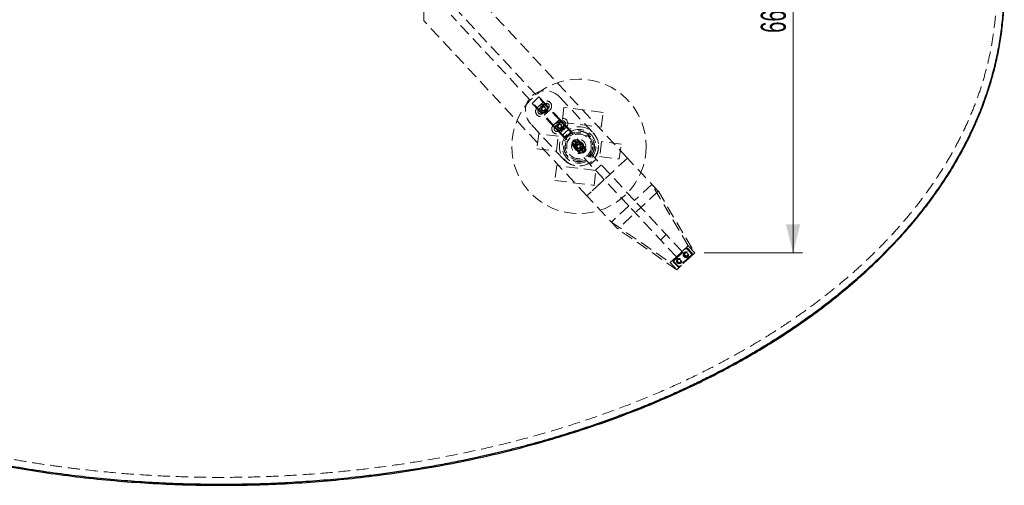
# Model space of a CAD drawing. Header units: millimetres. Extents: x 7 to 412, y 5 to 291.
# Tile 6 of 79: x 101 to 205, y 74 to 123. Entities that reach past the tile are written whole.
import ezdxf

# ---------------------------------------------------------------- set-up
doc = ezdxf.new("R2010")
doc.units = ezdxf.units.MM
doc.header["$PDSIZE"] = -1
doc.linetypes.add('HIDDEN', pattern=[1.905, 1.27, -0.635])
doc.styles.add('SLDTEXTSTYLE2', font='TXT', dxfattribs={"width": 0.605})
doc.dimstyles.new('SLDDIMSTYLE0', dxfattribs={"dimtxt": 2.568319, "dimasz": 3, "dimexe": 0, "dimexo": 0.0625, "dimgap": 0.64208, "dimtad": 1, "dimdec": 1, "dimlfac": 12, "dimrnd": 1e-09, "dimzin": 12, "dimdsep": 46, "dimtxsty": 'SLDTEXTSTYLE2', "dimsah": 1, "dimcen": 0.09, "dimadec": 0, "dimazin": 3, "dimtfac": 1, "dimtdec": 1, "dimtofl": 0, "dimtmove": 0, "dimatfit": 3, "dimfxl": 1, "dimfrac": 2, "dimtolj": 1, "dimtzin": 12, "dimarcsym": 0})

# ---------------------------------------------------------------- blocks, each defined once
blk = doc.blocks.new('_D_6')
at = {"color": 7, "linetype": 'Continuous', "lineweight": 0}
for p, q in [((173.26, 153.49), (183.62, 153.49)), ((182.62, 153.49), (182.62, 98.28)), ((173.26, 98.28), (183.62, 98.28))]:
    blk.add_line(p, q, dxfattribs=at)
at = {"color": 7, "linetype": 'Continuous', "lineweight": 18}
for points in [[(182.62, 153.49), (181.87, 150.49), (183.37, 150.49)], [(182.62, 98.28), (183.37, 101.28), (181.87, 101.28)]]:
    blk.add_solid(points, dxfattribs=at)
at = {"color": 7, "linetype": 'Continuous', "lineweight": 18, "insert": (179.21, 121.47), "char_height": 2.646, "attachment_point": 1, "rotation": 90, "style": 'SLDTEXTSTYLE2'}
blk.add_mtext('662,5', dxfattribs=at)

msp = doc.modelspace()

# ---------------------------------------------------------------- linework, layer by layer
at = {"color": 7, "linetype": 'HIDDEN', "lineweight": 18}
for p, q in [((143.68817, 122.74692), (143.68817, 129.02027)), ((165.15776, 108.27689), (149.00424, 125.59943)), ((163.32938, 106.5719), (147.17871, 123.89137)), ((160.89153, 104.29857), (143.68817, 122.74692)), ((162.71992, 106.00357), (146.56925, 123.32304)), ((155.83915, 114.72638), (155.1078, 114.04438)), ((156.50102, 114.0166), (155.83915, 114.72638)), ((158.02012, 114.70918), (161.54378, 110.93052)), ((155.76967, 113.33461), (155.1078, 114.04438)), ((155.65182, 113.58317), (156.26129, 114.1515)), ((156.15092, 112.92577), (155.76967, 113.33461)), ((156.43179, 113.96866), (155.82232, 113.40033)), ((155.87757, 113.56611), (155.97276, 113.55273)), ((155.97276, 113.55273), (155.88134, 113.58243)), ((155.97931, 113.3652), (155.88529, 113.34522)), ((155.89019, 113.32919), (155.97931, 113.3652)), ((155.98511, 113.77759), (156.06086, 113.71841)), ((156.06086, 113.71841), (155.99654, 113.78984)), ((156.07875, 113.20607), (156.00731, 113.14175)), ((156.01957, 113.13032), (156.07875, 113.20607)), ((156.26066, 113.65221), (156.13654, 113.50514)), ((156.13654, 113.50514), (156.20185, 113.32411)), ((156.18398, 113.90697), (156.21999, 113.81785)), ((156.21999, 113.81785), (156.2, 113.91187)), ((156.20185, 113.32411), (156.39128, 113.29016)), ((156.22016, 112.97371), (156.82962, 113.54204)), ((156.45009, 113.61826), (156.26066, 113.65221)), ((157.00012, 113.3592), (156.39066, 112.79087)), ((156.39128, 113.29016), (156.5154, 113.43723)), ((156.42089, 113.91958), (156.40752, 113.82439)), ((156.40752, 113.82439), (156.43722, 113.91581)), ((156.5154, 113.43723), (156.45009, 113.61826)), ((156.88227, 113.60776), (156.50102, 114.0166)), ((156.63237, 113.81205), (156.5732, 113.7363)), ((156.5732, 113.7363), (156.64463, 113.80062)), ((156.66683, 113.16478), (156.59109, 113.22396)), ((156.59109, 113.22396), (156.65541, 113.15253)), ((156.76175, 113.61318), (156.67263, 113.57717)), ((156.67263, 113.57717), (156.76665, 113.59715)), ((156.77437, 113.37626), (156.67918, 113.38964)), ((156.67918, 113.38964), (156.7706, 113.35994)), ((158.20602, 112.18822), (156.88227, 113.60776)), ((158.4676, 113.61022), (158.27198, 112.03901)), ((162.60235, 113.09542), (158.4676, 113.61022)), ((157.47467, 111.50622), (156.15092, 112.92577)), ((156.24443, 113.11798), (156.21472, 113.02656)), ((156.23105, 113.02279), (156.24443, 113.11798)), ((156.46796, 113.0354), (156.43196, 113.12452)), ((156.43196, 113.12452), (156.45194, 113.0305)), ((157.35682, 111.75478), (157.96628, 112.32312)), ((158.13678, 112.14028), (157.52732, 111.57195)), ((158.58727, 111.77938), (158.20602, 112.18822)), ((162.40672, 111.52422), (162.60235, 113.09542)), ((158.49648, 108.08886), (154.97282, 111.86752)), ((157.85591, 111.09738), (157.47467, 111.50622)), ((157.58257, 111.73772), (157.67776, 111.72435)), ((157.67776, 111.72435), (157.58634, 111.75405)), ((157.68431, 111.53682), (157.59028, 111.51683)), ((157.59518, 111.50081), (157.68431, 111.53682)), ((157.69011, 111.9492), (157.76585, 111.89003)), ((157.76585, 111.89003), (157.70153, 111.96146)), ((157.78374, 111.37768), (157.71231, 111.31337)), ((157.72456, 111.30194), (157.78374, 111.37768)), ((157.96565, 111.82383), (157.84154, 111.67675)), ((157.84154, 111.67675), (157.90685, 111.49572)), ((158.51779, 110.38761), (157.85591, 111.09738)), ((157.88897, 112.07858), (157.92498, 111.98946)), ((157.92498, 111.98946), (157.905, 112.08348)), ((157.90685, 111.49572), (158.09628, 111.46177)), ((157.94942, 111.28959), (157.91972, 111.19817)), ((157.92515, 111.14532), (158.53461, 111.71366)), ((157.93604, 111.1944), (157.94942, 111.28959)), ((158.15509, 111.78988), (157.96565, 111.82383)), ((158.70511, 111.53082), (158.09565, 110.96248)), ((158.09628, 111.46177), (158.2204, 111.60885)), ((158.12589, 112.0912), (158.11251, 111.99601)), ((158.11251, 111.99601), (158.14222, 112.08743)), ((158.17296, 111.20702), (158.13695, 111.29614)), ((158.13695, 111.29614), (158.15694, 111.20212)), ((158.2204, 111.60885), (158.15509, 111.78988)), ((158.27198, 112.03901), (162.40672, 111.52422)), ((158.33737, 111.98366), (158.27819, 111.90792)), ((158.27819, 111.90792), (158.34962, 111.97223)), ((158.37183, 111.3364), (158.29608, 111.39558)), ((158.29608, 111.39558), (158.3604, 111.32414)), ((158.46675, 111.78479), (158.37763, 111.74879)), ((158.37763, 111.74879), (158.47165, 111.76877)), ((158.47936, 111.54788), (158.38418, 111.56126)), ((158.38418, 111.56126), (158.47559, 111.53155)), ((159.24914, 111.06961), (158.51779, 110.38761)), ((159.24914, 111.06961), (158.58727, 111.77938)), ((155.81255, 110.83365), (155.61692, 109.26244)), ((157.87992, 110.57625), (155.81255, 110.83365)), ((157.68429, 109.00504), (157.87992, 110.57625)), ((159.45437, 110.09323), (159.32871, 109.92706)), ((159.78671, 109.84191), (159.45437, 110.09323)), ((159.70223, 110.06251), (159.8621, 109.94161)), ((160.60491, 109.37134), (159.92291, 110.1027)), ((155.61692, 109.26244), (157.68429, 109.00504)), ((159.32871, 109.92706), (159.66105, 109.67574)), ((159.58565, 109.57604), (159.42577, 109.69694)), ((160.11734, 108.91668), (159.43534, 109.64803)), ((159.82781, 109.50255), (159.91779, 109.67267)), ((159.93015, 109.33957), (159.82781, 109.50255)), ((159.91779, 109.67267), (160.11011, 109.6798)), ((160.12247, 109.3467), (159.93015, 109.33957)), ((160.11011, 109.6798), (160.21245, 109.51682)), ((160.21245, 109.51682), (160.12247, 109.3467)), ((160.4102, 108.9525), (160.25033, 109.0734)), ((160.32572, 109.1731), (160.65806, 108.92178)), ((160.78372, 109.08795), (160.45138, 109.33927)), ((160.52678, 109.43897), (160.68666, 109.31807)), ((160.78372, 109.08795), (160.65806, 108.92178)), ((162.42813, 110.00997), (162.23251, 108.43877)), ((164.49551, 109.75257), (162.42813, 110.00997)), ((164.29988, 108.18137), (164.49551, 109.75257)), ((165.15776, 108.27689), (160.89153, 104.29857)), ((161.85285, 108.15528), (161.24339, 107.58695)), ((162.23251, 108.43877), (164.29988, 108.18137)), ((165.15776, 108.27689), (163.32938, 106.5719)), ((168.41351, 104.78554), (165.15776, 108.27689)), ((157.7057, 107.4908), (157.51008, 105.9196)), ((161.84045, 106.976), (157.7057, 107.4908)), ((161.64482, 105.4048), (161.84045, 106.976)), ((162.40661, 107.56144), (161.79715, 106.99311)), ((157.51008, 105.9196), (161.64482, 105.4048)), ((162.71992, 106.00357), (160.89153, 104.29857)), ((165.30206, 103.23456), (162.71992, 106.00357)), ((165.91152, 103.80289), (163.32938, 106.5719)), ((167.73733, 105.50548), (165.91152, 103.80289)), ((171.56705, 99.02107), (167.73733, 105.50548)), ((164.14728, 100.80721), (160.89153, 104.29857)), ((168.41351, 104.78554), (164.14728, 100.80721)), ((170.92712, 98.42432), (165.91152, 103.80289)), ((168.4195, 104.77911), (168.41351, 104.78554)), ((168.4195, 104.77911), (172.25755, 98.2806)), ((165.30206, 103.23456), (163.47625, 101.53197)), ((170.31765, 97.85599), (165.30206, 103.23456)), ((163.47625, 101.53197), (169.67772, 97.25924)), ((164.15327, 100.80078), (164.14728, 100.80721)), ((170.36822, 96.51877), (164.15327, 100.80078)), ((169.25904, 100.21312), (168.64958, 99.64479)), ((170.01697, 97.56138), (171.29074, 98.74919)), ((170.0738, 97.50043), (171.34758, 98.68825)), ((171.56705, 99.02107), (170.92712, 98.42432)), ((171.29074, 98.74919), (171.34758, 98.68825)), ((171.5263, 98.74097), (171.46536, 98.68413)), ((171.46536, 98.68413), (171.91434, 98.20266)), ((171.5263, 98.74097), (171.97528, 98.25949)), ((171.56705, 99.02107), (172.25755, 98.2806)), ((170.31765, 97.85599), (169.67772, 97.25924)), ((172.25755, 98.2806), (170.36822, 96.51877)), ((171.91023, 98.08488), (170.63645, 96.89707)), ((171.96706, 98.02393), (170.69328, 96.83612)), ((171.91023, 98.08488), (171.96706, 98.02393)), ((171.97528, 98.25949), (171.91434, 98.20266)), ((169.67772, 97.25924), (170.36822, 96.51877)), ((170.06969, 97.38265), (170.00874, 97.32582)), ((170.45773, 96.84435), (170.00874, 97.32582)), ((170.01697, 97.56138), (170.0738, 97.50043)), ((170.51867, 96.90118), (170.06969, 97.38265)), ((170.51867, 96.90118), (170.45773, 96.84435)), ((170.63645, 96.89707), (170.69328, 96.83612))]:
    msp.add_line(p, q, dxfattribs=at)
for centre, radius in [((160.05621, 109.50751), 7.08333), ((156.32597, 113.47118), 0.45833), ((156.32597, 113.47118), 0.45415), ((156.32597, 113.47118), 0.41667), ((156.32597, 113.47118), 0.26667), ((156.32597, 113.47118), 0.25), ((156.32597, 113.47118), 0.22917), ((156.32597, 113.47118), 0.20833), ((156.32597, 113.47118), 0.19226), ((158.03097, 111.6428), 0.45833), ((158.03097, 111.6428), 0.45415), ((158.03097, 111.6428), 0.41667), ((158.03097, 111.6428), 0.26667), ((158.03097, 111.6428), 0.25), ((158.03097, 111.6428), 0.22917), ((158.03097, 111.6428), 0.20833), ((158.03097, 111.6428), 0.19226), ((160.05621, 109.50751), 2.06745), ((160.05621, 109.50751), 2.06745), ((160.05621, 109.50751), 1.77877), ((160.05621, 109.50751), 1.63444), ((160.05621, 109.50751), 1.58632), ((160.05621, 109.50751), 1.44199), ((160.05621, 109.50751), 1.29765), ((160.05621, 109.50751), 1.29765), ((160.02013, 109.50969), 0.75), ((160.02013, 109.50969), 0.45833), ((160.02013, 109.50969), 0.45415), ((160.02013, 109.50969), 0.41667), ((160.02013, 109.50969), 0.26667), ((160.02013, 109.50969), 0.26042), ((160.02013, 109.50969), 0.25), ((160.05621, 109.50751), 0.27083), ((160.02013, 109.50969), 0.22917), ((160.05621, 109.50751), 0.25), ((160.02013, 109.50969), 0.20833), ((160.02013, 109.50969), 0.19226), ((170.61719, 97.44313), 0.29167), ((170.61719, 97.44313), 0.25), ((170.61719, 97.44313), 0.16667), ((171.31808, 98.09671), 0.29167), ((171.36683, 98.14218), 0.25), ((171.36683, 98.14218), 0.16667)]:
    msp.add_circle(centre, radius, dxfattribs=at)
for centre, radius, start, end in [((156.49647, 113.28835), 2.08333, 43, 223), ((156.6307, 113.75535), 0.54167, 313, 133), ((156.02124, 113.18702), 0.54167, 133, 313), ((156.02124, 113.18702), 0.29167, 133, 313), ((156.6307, 113.75535), 0.29167, 313, 133), ((158.3357, 111.92697), 0.54167, 313, 133), ((158.3357, 111.92697), 0.29167, 313, 133), ((157.72624, 111.35863), 0.54167, 133, 313), ((157.72624, 111.35863), 0.29167, 133, 313), ((160.02013, 109.50969), 2.08333, 223, 43), ((159.67913, 109.87536), 0.33333, 43, 223), ((160.05621, 109.50751), 0.49167, 170.6844377, 295.1213473), ((160.05621, 109.50751), 0.49167, 115.1213473, 170.6844377), ((160.05621, 109.50751), 0.41667, 142.9028925, 202.9028925), ((160.05621, 109.50751), 0.41667, 202.9028925, 262.9028925), ((160.05621, 109.50751), 0.41667, 82.9028925, 142.9028925), ((160.05621, 109.50751), 0.49167, 350.6844377, 115.1213473), ((160.05621, 109.50751), 0.41667, 262.9028925, 322.9028925), ((160.05621, 109.50751), 0.41667, 22.9028925, 82.9028925), ((160.36113, 109.14401), 0.33333, 223, 43), ((160.05621, 109.50751), 0.49167, 295.1213473, 350.6844377), ((160.05621, 109.50751), 0.41667, 322.9028925, 22.9028925), ((171.40441, 98.6273), 0.16667, 43, 133), ((171.40441, 98.6273), 0.08333, 43, 133), ((171.85339, 98.14583), 0.08333, 313, 43), ((171.85339, 98.14583), 0.16667, 313, 43), ((170.13064, 97.43949), 0.16667, 133, 223), ((170.13064, 97.43949), 0.08333, 133, 223), ((170.57962, 96.95801), 0.16667, 223, 313), ((170.57962, 96.95801), 0.08333, 223, 313)]:
    msp.add_arc(centre, radius, start, end, dxfattribs=at)
for centre, start_param, end_param in [((165.13987, 108.26021), 3.298672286, 3.325385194), ((160.90943, 104.31526), 2.957800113, 2.984513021)]:
    msp.add_ellipse(centre, major_axis=(-2.61433, 2.80352), ratio=0.034920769, start_param=start_param, end_param=end_param, dxfattribs=at)
at = {"color": 7, "linetype": 'Continuous', "lineweight": 25}
for points, knots in [([(204.88955, 125.88251), (204.88104, 125.31421), (204.864, 124.17671), (204.72627, 122.47276), (204.50662, 120.7725), (204.19719, 119.07778), (203.80051, 117.39043), (203.31643, 115.71226), (202.74564, 114.04509), (202.08874, 112.3907), (201.34645, 110.75088), (200.51959, 109.12738), (199.60905, 107.52193), (198.61583, 105.93626), (197.541, 104.37204), (196.38572, 102.83096), (195.15125, 101.31465), (193.83891, 99.82473), (192.45012, 98.36278), (190.88635, 96.83249), (189.13295, 95.24549), (187.17653, 93.61508), (185.12034, 92.03449), (182.96756, 90.50613), (180.77265, 89.06592), (178.54471, 87.71079), (176.29202, 86.43771), (173.96702, 85.2176), (171.57282, 84.0521), (169.11263, 82.94277), (166.43673, 81.82729), (163.53838, 80.72152), (160.41249, 79.64237), (157.21576, 78.64941), (153.9341, 77.73892), (150.57265, 76.91462), (147.13696, 76.18007), (143.65348, 75.54154), (140.12893, 75.00027), (136.59144, 74.55995), (133.04825, 74.21936), (129.5064, 73.97708), (125.95129, 73.83153), (122.36796, 73.78269), (118.76312, 73.83272), (115.14369, 73.9836), (111.53826, 74.23474), (107.95379, 74.58566), (104.41818, 75.03303), (100.93771, 75.57394), (97.51836, 76.20532), (94.14534, 76.92929), (90.99023, 77.70391), (88.0515, 78.51216), (85.32604, 79.33802), (82.6503, 80.22635), (80.02789, 81.17597), (77.46231, 82.1856), (75.00382, 83.23394), (72.65252, 84.3155), (70.40795, 85.42488), (68.22539, 86.58255), (66.10743, 87.78715), (63.96557, 89.09274), (61.81154, 90.50613), (59.65876, 92.03449), (57.60256, 93.61508), (55.64614, 95.24549), (53.89275, 96.83249), (52.32898, 98.36278), (50.94018, 99.82473), (49.62784, 101.31465), (48.39337, 102.83096), (47.2381, 104.37204), (46.16327, 105.93626), (45.17005, 107.52193), (44.25951, 109.12738), (43.43264, 110.75088), (42.69035, 112.3907), (42.03345, 114.04509), (41.46266, 115.71226), (40.97861, 117.39043), (40.58183, 119.07778), (40.27277, 120.7725), (40.05176, 122.47276), (39.91906, 124.17671), (39.87481, 125.88251), (39.91906, 127.58831), (40.05176, 129.29225), (40.27277, 130.99251), (40.58183, 132.68723), (40.97861, 134.37458), (41.46266, 136.05275), (42.03345, 137.71992), (42.69035, 139.37431), (43.43264, 141.01413), (44.25951, 142.63764), (45.17005, 144.24308), (46.16327, 145.82876), (47.2381, 147.39297), (48.39337, 148.93405), (49.62784, 150.45036), (50.94018, 151.94028), (52.32898, 153.40223), (53.89275, 154.93252), (55.64614, 156.51952), (57.60256, 158.14993), (59.65876, 159.73053), (61.81154, 161.25888), (64.00645, 162.6991), (66.23439, 164.05422), (68.48708, 165.32731), (70.81208, 166.54741), (73.20628, 167.71291), (75.66646, 168.82225), (78.34237, 169.93772), (81.24072, 171.04349), (84.36661, 172.12264), (87.56333, 173.1156), (90.845, 174.02609), (94.20644, 174.85039), (97.64213, 175.58495), (101.12562, 176.22347), (104.65017, 176.76474), (108.18765, 177.20506), (111.73084, 177.54566), (115.27269, 177.78793), (118.8278, 177.93348), (122.41113, 177.98232), (126.01598, 177.9323), (129.6354, 177.78142), (133.24084, 177.53027), (136.82531, 177.17935), (140.36091, 176.73199), (143.84138, 176.19108), (147.26074, 175.55969), (150.63376, 174.83573), (153.78887, 174.06111), (156.72759, 173.25285), (159.45306, 172.427), (162.12879, 171.53867), (164.75121, 170.58905), (167.31678, 169.57941), (169.77527, 168.53107), (172.12658, 167.44951), (174.37115, 166.34014), (176.55371, 165.18246), (178.67166, 163.97786), (180.81353, 162.67227), (182.96756, 161.25888), (185.12034, 159.73053), (187.17653, 158.14993), (189.13295, 156.51952), (190.88635, 154.93252), (192.45012, 153.40223), (193.83891, 151.94028), (195.15125, 150.45036), (196.38572, 148.93405), (197.541, 147.39297), (198.61583, 145.82876), (199.60905, 144.24308), (200.51959, 142.63764), (201.34645, 141.01413), (202.08874, 139.37431), (202.74564, 137.71992), (203.31643, 136.05275), (203.80051, 134.37458), (204.19719, 132.68723), (204.50662, 130.99251), (204.72627, 129.29225), (204.864, 127.58831), (204.88104, 126.4508), (204.88955, 125.88251)], [0, 0, 0, 0, 0.003981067, 0.007968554, 0.011968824, 0.015988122, 0.020032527, 0.024107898, 0.028219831, 0.03237362, 0.036574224, 0.040826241, 0.04513389, 0.049500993, 0.053930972, 0.058426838, 0.062991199, 0.067626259, 0.072333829, 0.077115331, 0.082952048, 0.088897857, 0.09495317, 0.101117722, 0.107390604, 0.113341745, 0.119384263, 0.125516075, 0.131734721, 0.138037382, 0.144420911, 0.152043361, 0.159767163, 0.167585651, 0.175491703, 0.18362367, 0.191830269, 0.20010282, 0.208432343, 0.216809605, 0.225074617, 0.23336747, 0.241678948, 0.249999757, 0.258471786, 0.266933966, 0.275376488, 0.28378963, 0.292163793, 0.300341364, 0.308463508, 0.31652173, 0.324507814, 0.331221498, 0.33787294, 0.344457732, 0.350971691, 0.357410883, 0.363771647, 0.369694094, 0.375541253, 0.381310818, 0.387000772, 0.392609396, 0.398882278, 0.40504683, 0.411102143, 0.417047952, 0.422884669, 0.427666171, 0.432373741, 0.437008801, 0.441573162, 0.446069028, 0.450499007, 0.45486611, 0.459173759, 0.463425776, 0.46762638, 0.471780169, 0.475892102, 0.479967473, 0.484011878, 0.488031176, 0.492031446, 0.496018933, 0.5, 0.503981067, 0.507968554, 0.511968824, 0.515988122, 0.520032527, 0.524107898, 0.528219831, 0.53237362, 0.536574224, 0.540826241, 0.54513389, 0.549500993, 0.553930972, 0.558426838, 0.562991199, 0.567626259, 0.572333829, 0.577115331, 0.582952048, 0.588897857, 0.59495317, 0.601117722, 0.607390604, 0.613341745, 0.619384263, 0.625516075, 0.631734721, 0.638037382, 0.644420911, 0.652043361, 0.659767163, 0.667585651, 0.675491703, 0.68362367, 0.691830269, 0.70010282, 0.708432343, 0.716809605, 0.725074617, 0.73336747, 0.741678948, 0.749999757, 0.758471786, 0.766933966, 0.775376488, 0.78378963, 0.792163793, 0.800341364, 0.808463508, 0.81652173, 0.824507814, 0.831221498, 0.83787294, 0.844457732, 0.850971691, 0.857410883, 0.863771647, 0.869694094, 0.875541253, 0.881310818, 0.887000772, 0.892609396, 0.898882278, 0.90504683, 0.911102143, 0.917047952, 0.922884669, 0.927666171, 0.932373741, 0.937008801, 0.941573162, 0.946069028, 0.950499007, 0.95486611, 0.959173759, 0.963425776, 0.96762638, 0.971780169, 0.975892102, 0.979967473, 0.984011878, 0.988031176, 0.992031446, 0.996018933, 1, 1, 1, 1]), ([(204.80621, 125.88251), (204.79604, 126.50376), (204.77569, 127.74697), (204.6108, 129.60884), (204.34815, 131.46226), (204.0262, 133.07186), (203.68917, 134.44022), (203.3683, 135.57572), (203.00748, 136.7065), (202.60671, 137.83256), (202.13436, 139.0344), (201.58065, 140.30849), (200.93532, 141.65029), (200.23282, 142.98058), (199.47955, 144.28825), (198.77454, 145.41777), (198.13842, 146.37598), (197.58015, 147.17863), (197.00058, 147.97507), (196.39971, 148.76529), (195.77754, 149.54931), (194.96043, 150.537), (193.92693, 151.71727), (192.65216, 153.07418), (191.32113, 154.39769), (190.16476, 155.47476), (189.21037, 156.32231), (188.46935, 156.9596), (187.71311, 157.58964), (186.94164, 158.21244), (186.15494, 158.82801), (184.98075, 159.71867), (183.39197, 160.86269), (181.35554, 162.22671), (179.6795, 163.27104), (178.3986, 164.03029), (177.5377, 164.52627), (176.66525, 165.01478), (175.78127, 165.49579), (174.88576, 165.96933), (173.66333, 166.59743), (172.10199, 167.36511), (170.18771, 168.25163), (168.23551, 169.10214), (166.24538, 169.91662), (164.21735, 170.69508), (162.18375, 171.42588), (160.21512, 172.08799), (158.31829, 172.68638), (156.46654, 173.23467), (154.59443, 173.75352), (152.70194, 174.24293), (150.78908, 174.7029), (148.43674, 175.22677), (145.63752, 175.78574), (142.38409, 176.34401), (139.0971, 176.81759), (135.78838, 177.2051), (132.46558, 177.50695), (129.13621, 177.72264), (125.79597, 177.85259), (122.56967, 177.89513), (119.46414, 177.86121), (116.48571, 177.76054), (113.51615, 177.59182), (110.54908, 177.35453), (108.0175, 177.09298), (105.9201, 176.83738), (104.26155, 176.61279), (102.61142, 176.36676), (100.9697, 176.0993), (99.3364, 175.8104), (97.7115, 175.50006), (95.8033, 175.10841), (93.62113, 174.62058), (91.1758, 174.01796), (88.76416, 173.36692), (86.3862, 172.66747), (84.01837, 171.91204), (81.91172, 171.18524), (80.06032, 170.50393), (78.48106, 169.8923), (76.92498, 169.25877), (75.39207, 168.60332), (73.88235, 167.92597), (72.3958, 167.22668), (70.66457, 166.37352), (68.70612, 165.3502), (66.53047, 164.12949), (64.39008, 162.84026), (62.29104, 161.48085), (60.23208, 160.04475), (58.50452, 158.74535), (57.08293, 157.60745), (55.95969, 156.66513), (54.86071, 155.69824), (53.7797, 154.69951), (52.71924, 153.66856), (51.69076, 152.61454), (50.70226, 151.54523), (49.68965, 150.38735), (48.66296, 149.13716), (47.63378, 147.79047), (46.66644, 146.4256), (45.74744, 145.02193), (44.88079, 143.57967), (44.07108, 142.09896), (43.33227, 140.60302), (42.62263, 138.99754), (41.95902, 137.27974), (41.36125, 135.44748), (40.8667, 133.59566), (40.47563, 131.72053), (40.19136, 129.82477), (40.01735, 127.91741), (39.95707, 126.08082), (39.99556, 124.31865), (40.11925, 122.63294), (40.32974, 120.951), (40.62362, 119.29218), (40.9968, 117.6584), (41.44584, 116.05134), (41.97458, 114.45434), (42.57568, 112.88657), (43.24486, 111.3494), (43.97853, 109.84418), (44.78376, 108.35465), (45.64422, 106.90842), (46.55427, 105.50536), (47.50898, 104.14538), (48.52439, 102.80389), (49.63316, 101.44072), (50.84012, 100.05993), (52.15, 98.66607), (53.51619, 97.3106), (54.92268, 96.00546), (56.36453, 94.74991), (57.85112, 93.53285), (59.30646, 92.41152), (60.72051, 91.38004), (62.08444, 90.43326), (63.48505, 89.50787), (64.90433, 88.61518), (66.33989, 87.75477), (67.78951, 86.92634), (69.26992, 86.11987), (70.88841, 85.27968), (72.64906, 84.4134), (74.55594, 83.52944), (76.50063, 82.68119), (78.48313, 81.86863), (80.50344, 81.09176), (82.5325, 80.36106), (84.62309, 79.65633), (86.77319, 78.98095), (89.01046, 78.33022), (91.27802, 77.72201), (93.57588, 77.15634), (96.08677, 76.59207), (98.81154, 76.04359), (101.75068, 75.52699), (104.71808, 75.07965), (107.69943, 74.70344), (110.65968, 74.40057), (113.59207, 74.16844), (116.50438, 74.00404), (119.42515, 73.90509), (122.36882, 73.87144), (125.32974, 73.90415), (128.30221, 74.00489), (131.26606, 74.17343), (134.23357, 74.41079), (136.86609, 74.68284), (139.16338, 74.9657), (141.11353, 75.23698), (143.05188, 75.53795), (144.97845, 75.86864), (146.89323, 76.22902), (148.98931, 76.65869), (151.25881, 77.16832), (153.69292, 77.7704), (156.0937, 78.42052), (158.46114, 79.11866), (160.821, 79.87309), (162.92334, 80.59965), (164.77395, 81.28187), (166.35376, 81.89481), (167.91056, 82.5298), (169.44433, 83.18684), (170.9551, 83.86592), (172.44284, 84.56707), (174.00421, 85.33794), (175.63231, 86.18345), (177.3195, 87.10935), (178.97602, 88.06952), (180.60921, 89.06955), (182.21609, 90.10964), (183.78465, 91.18373), (185.32847, 92.30241), (186.84405, 93.46641), (188.32755, 94.67667), (189.7681, 95.92628), (191.17625, 97.22766), (192.54687, 98.58181), (193.86247, 99.97577), (195.07467, 101.35647), (196.18806, 102.71903), (197.20729, 104.05912), (198.16534, 105.41709), (199.07892, 106.81861), (199.94323, 108.26353), (200.75274, 109.7517), (201.49024, 111.25439), (202.19618, 112.86393), (202.85434, 114.58281), (203.44577, 116.4129), (203.93458, 118.26379), (204.32127, 120.14196), (204.59907, 122.04514), (204.77387, 123.96225), (204.79544, 125.24263), (204.80621, 125.88251)], [0, 0, 0, 0, 0.004357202, 0.008719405, 0.013100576, 0.017482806, 0.020226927, 0.022984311, 0.025758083, 0.028551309, 0.031366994, 0.034814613, 0.038293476, 0.041808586, 0.045364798, 0.048876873, 0.0511464, 0.053431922, 0.055734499, 0.058055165, 0.060394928, 0.062754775, 0.067046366, 0.071396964, 0.07581175, 0.080210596, 0.082479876, 0.084764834, 0.087066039, 0.089384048, 0.091719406, 0.094072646, 0.099721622, 0.105449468, 0.111262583, 0.113571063, 0.115894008, 0.118231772, 0.1205847, 0.122953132, 0.125337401, 0.130224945, 0.135156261, 0.140133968, 0.145160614, 0.150238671, 0.155370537, 0.160317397, 0.164806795, 0.169321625, 0.173863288, 0.178433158, 0.183032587, 0.187662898, 0.195337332, 0.203052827, 0.210815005, 0.218629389, 0.226417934, 0.234216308, 0.24202972, 0.249863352, 0.256846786, 0.263813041, 0.270765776, 0.277708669, 0.284690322, 0.288616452, 0.292529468, 0.296430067, 0.300318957, 0.304196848, 0.30806446, 0.311922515, 0.317860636, 0.323747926, 0.329587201, 0.335381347, 0.341133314, 0.347019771, 0.351011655, 0.354970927, 0.358898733, 0.362796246, 0.366664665, 0.370505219, 0.374319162, 0.380202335, 0.386002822, 0.391815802, 0.397726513, 0.403541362, 0.409421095, 0.412886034, 0.416313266, 0.419704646, 0.423152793, 0.426635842, 0.430077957, 0.433481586, 0.436849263, 0.440866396, 0.444826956, 0.448735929, 0.452598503, 0.456592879, 0.460535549, 0.46443319, 0.468292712, 0.472844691, 0.477344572, 0.481805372, 0.486282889, 0.490773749, 0.495244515, 0.4997102, 0.503656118, 0.507602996, 0.511561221, 0.515541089, 0.519415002, 0.523312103, 0.527241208, 0.531210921, 0.535085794, 0.538997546, 0.542953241, 0.546959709, 0.550798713, 0.554681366, 0.558612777, 0.562597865, 0.567004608, 0.571474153, 0.576012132, 0.580501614, 0.584930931, 0.589421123, 0.593976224, 0.597816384, 0.601697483, 0.605621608, 0.609590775, 0.613457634, 0.617360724, 0.621301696, 0.625282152, 0.630151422, 0.635064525, 0.640024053, 0.645032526, 0.650092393, 0.655206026, 0.660159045, 0.665566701, 0.671013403, 0.676501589, 0.68203364, 0.687611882, 0.694552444, 0.701527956, 0.708542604, 0.715600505, 0.722604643, 0.729413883, 0.7362325, 0.743063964, 0.749911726, 0.756880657, 0.763832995, 0.77077238, 0.77770247, 0.784713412, 0.789334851, 0.793937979, 0.798523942, 0.803093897, 0.807649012, 0.812190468, 0.81810211, 0.823963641, 0.829777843, 0.835547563, 0.841275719, 0.847155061, 0.851148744, 0.855110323, 0.859040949, 0.862941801, 0.866814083, 0.870659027, 0.874477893, 0.87902779, 0.883526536, 0.887976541, 0.892457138, 0.89695826, 0.901401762, 0.905790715, 0.910330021, 0.914804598, 0.919218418, 0.923704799, 0.928252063, 0.932730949, 0.937147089, 0.941137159, 0.945071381, 0.948954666, 0.952792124, 0.956803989, 0.960761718, 0.964672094, 0.968542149, 0.973086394, 0.977576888, 0.982026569, 0.986508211, 0.991019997, 0.995512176, 1, 1, 1, 1])]:
    msp.add_open_spline(points, degree=3, knots=knots, dxfattribs=at)
at = {"color": 7, "linetype": 'HIDDEN', "lineweight": 18}
for points, knots in [([(204.05646, 125.88251), (204.0458, 125.25452), (204.02446, 123.99781), (203.8522, 122.11833), (203.57829, 120.24713), (203.19362, 118.38691), (202.70426, 116.54875), (202.11359, 114.73779), (201.43092, 112.97022), (200.65873, 111.23998), (199.80438, 109.55377), (198.86781, 107.9039), (197.8548, 106.29433), (196.77275, 104.73085), (195.62608, 103.21294), (194.37947, 101.69216), (193.02363, 100.16678), (191.55834, 98.64544), (190.03352, 97.17871), (188.45313, 95.76533), (186.82132, 94.40483), (185.14323, 93.09773), (183.36838, 91.80343), (181.49908, 90.5292), (179.53432, 89.27929), (177.53589, 88.09122), (175.50316, 86.96108), (173.24994, 85.78931), (170.76814, 84.59324), (168.05294, 83.3921), (165.30072, 82.27614), (162.52527, 81.24661), (159.74853, 80.30652), (156.96824, 79.44954), (154.18926, 78.67279), (151.38914, 77.96689), (148.45483, 77.30474), (145.3697, 76.69248), (142.14552, 76.14306), (138.89873, 75.67821), (135.63804, 75.29836), (132.35865, 75.00218), (129.06559, 74.79007), (125.76117, 74.66193), (122.3252, 74.61656), (118.76369, 74.6654), (115.08416, 74.82066), (111.41589, 75.08038), (108.21348, 75.39991), (105.47474, 75.73885), (103.19023, 76.06451), (100.91145, 76.43289), (98.64039, 76.8444), (96.16509, 77.3422), (93.49549, 77.94113), (90.62724, 78.66225), (87.77735, 79.45872), (84.94247, 80.33452), (82.33535, 81.22062), (79.95638, 82.09828), (77.7988, 82.9519), (75.66479, 83.85605), (73.55691, 84.81144), (71.4316, 85.84109), (69.29143, 86.9513), (67.13958, 88.14928), (65.02419, 89.41369), (62.94236, 90.7509), (60.90222, 92.16148), (59.05542, 93.53875), (57.3987, 94.86306), (55.9222, 96.11961), (54.48774, 97.42208), (53.09798, 98.77155), (51.75789, 100.16743), (50.47455, 101.60642), (49.25672, 103.08161), (48.10235, 104.59864), (47.01413, 106.15896), (45.99561, 107.76368), (45.05176, 109.41095), (44.18849, 111.09754), (43.40572, 112.83232), (42.71306, 114.60469), (42.11521, 116.41386), (41.61964, 118.24433), (41.22849, 120.09525), (40.94369, 121.96657), (40.76802, 123.85497), (40.70665, 125.67912), (40.74537, 127.42906), (40.8696, 129.09785), (41.08012, 130.75978), (41.37418, 132.40178), (41.74974, 134.02587), (42.20137, 135.61942), (42.72911, 137.19231), (43.35598, 138.80863), (44.09509, 140.47224), (44.95167, 142.16864), (45.88952, 143.82482), (46.89989, 145.43348), (47.97565, 146.99144), (49.11484, 148.5034), (50.37698, 150.04733), (51.77474, 151.62101), (53.31396, 153.2144), (54.91711, 154.74639), (56.57574, 156.21542), (58.28139, 157.62033), (60.14777, 159.05342), (62.18104, 160.5022), (64.3869, 161.95456), (66.64795, 163.3322), (68.96096, 164.6375), (71.41011, 165.91801), (73.99102, 167.16255), (76.69868, 168.36109), (79.43527, 169.47194), (82.19664, 170.498), (84.96626, 171.43767), (87.74677, 172.29667), (90.53397, 173.07748), (93.34836, 173.78835), (96.30848, 174.4572), (99.42695, 175.07615), (102.68699, 175.63062), (105.96497, 176.09798), (109.24006, 176.47692), (112.52192, 176.77055), (115.7974, 176.97905), (119.07602, 177.10429), (122.35196, 177.14651), (125.62751, 177.10618), (128.90401, 176.98296), (132.1766, 176.77666), (135.45379, 176.48558), (138.72343, 176.10959), (141.99828, 175.64522), (145.25847, 175.09339), (148.39771, 174.47288), (151.39549, 173.79726), (154.26369, 173.07302), (157.1022, 172.27657), (159.91554, 171.40459), (162.49946, 170.52449), (164.86416, 169.65082), (167.01777, 168.79776), (169.15404, 167.8916), (171.2699, 166.93131), (173.40985, 165.89283), (175.56733, 164.77112), (177.73428, 163.56118), (179.85526, 162.28908), (181.93037, 160.95145), (183.95659, 159.54595), (185.78874, 158.17588), (187.43764, 156.85465), (188.91263, 155.59643), (190.35132, 154.28674), (191.74828, 152.92609), (193.097, 151.51588), (194.38276, 150.06738), (195.59679, 148.58919), (196.74065, 147.07822), (197.81885, 145.52464), (198.82964, 143.9246), (199.77018, 142.27501), (200.6328, 140.58001), (201.41258, 138.83929), (202.09975, 137.06601), (202.69118, 135.25984), (203.1821, 133.42623), (203.57039, 131.56363), (203.84861, 129.67983), (204.02392, 127.78326), (204.04562, 126.51574), (204.05646, 125.88251)], [0, 0, 0, 0, 0.004453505, 0.008912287, 0.013374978, 0.017861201, 0.022377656, 0.026859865, 0.031365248, 0.035811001, 0.040293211, 0.044767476, 0.049262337, 0.053777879, 0.058249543, 0.062751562, 0.06772177, 0.072720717, 0.077729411, 0.082724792, 0.087755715, 0.092795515, 0.097809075, 0.103333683, 0.108838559, 0.114322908, 0.11982138, 0.125332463, 0.132334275, 0.139358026, 0.146387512, 0.153395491, 0.160351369, 0.167177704, 0.174028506, 0.180815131, 0.187657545, 0.195362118, 0.20312118, 0.210852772, 0.21862298, 0.226402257, 0.234204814, 0.242025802, 0.249854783, 0.258574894, 0.267285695, 0.275972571, 0.284654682, 0.290109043, 0.295545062, 0.301021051, 0.306480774, 0.311914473, 0.318928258, 0.325884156, 0.332889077, 0.33991397, 0.346926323, 0.352416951, 0.357897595, 0.363382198, 0.368853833, 0.374310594, 0.380130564, 0.385952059, 0.391776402, 0.39760757, 0.403498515, 0.409365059, 0.413944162, 0.418539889, 0.423114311, 0.427684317, 0.432276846, 0.436836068, 0.441356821, 0.445841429, 0.450353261, 0.454845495, 0.459317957, 0.463814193, 0.468278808, 0.472811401, 0.477304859, 0.481786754, 0.486254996, 0.490715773, 0.495204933, 0.499699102, 0.503653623, 0.507614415, 0.511562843, 0.515530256, 0.519440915, 0.523381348, 0.527273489, 0.531204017, 0.535673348, 0.540179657, 0.544677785, 0.549168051, 0.553648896, 0.55810239, 0.562591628, 0.567789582, 0.573026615, 0.578300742, 0.583513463, 0.58873821, 0.593970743, 0.600200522, 0.606441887, 0.612699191, 0.618976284, 0.625276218, 0.632298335, 0.639295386, 0.646274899, 0.653243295, 0.660186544, 0.667016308, 0.673881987, 0.680714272, 0.687602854, 0.695404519, 0.703261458, 0.711054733, 0.718886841, 0.726643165, 0.734422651, 0.742163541, 0.749912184, 0.757657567, 0.765395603, 0.77316557, 0.780912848, 0.788728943, 0.796506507, 0.804370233, 0.812178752, 0.819200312, 0.82616381, 0.833158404, 0.840108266, 0.84705211, 0.852516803, 0.857987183, 0.863480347, 0.868973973, 0.874466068, 0.880349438, 0.886218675, 0.892066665, 0.897888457, 0.903726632, 0.90955372, 0.914111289, 0.918711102, 0.92330248, 0.927907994, 0.932539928, 0.93713987, 0.941642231, 0.946103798, 0.950577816, 0.955051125, 0.959522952, 0.964041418, 0.968535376, 0.973045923, 0.977524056, 0.982008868, 0.986502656, 0.991011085, 0.995509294, 1, 1, 1, 1]), ([(159.45437, 110.09323), (159.4598, 110.09897), (159.47198, 110.11185), (159.50358, 110.12386), (159.55561, 110.12683), (159.62782, 110.1098), (159.67635, 110.07896), (159.70223, 110.06251)], [0, 0, 0, 0, 0.086907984, 0.194975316, 0.364397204, 0.661164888, 1, 1, 1, 1]), ([(159.42577, 109.69694), (159.39855, 109.72184), (159.35545, 109.76125), (159.32253, 109.82661), (159.31299, 109.87063), (159.31511, 109.90362), (159.32431, 109.91948), (159.32871, 109.92706)], [0, 0, 0, 0, 0.406204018, 0.642970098, 0.798601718, 0.903798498, 1, 1, 1, 1]), ([(159.57878, 109.56695), (159.59864, 109.59322), (159.63906, 109.64666), (159.68916, 109.71292), (159.7178, 109.75079), (159.72388, 109.75883)], [0, 0, 0, 0, 0.432381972, 0.879547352, 1, 1, 1, 1]), ([(159.6724, 109.34535), (159.65592, 109.38434), (159.62324, 109.4617), (159.59352, 109.53205), (159.57878, 109.56695)], [0, 0, 0, 0, 0.503994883, 1, 1, 1, 1]), ([(159.76602, 109.12375), (159.7532, 109.1541), (159.72712, 109.21582), (159.69479, 109.29234), (159.67632, 109.33607), (159.6724, 109.34535)], [0, 0, 0, 0, 0.432381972, 0.879547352, 1, 1, 1, 1]), ([(159.72388, 109.75883), (159.7494, 109.79259), (159.80006, 109.85957), (159.84612, 109.92049), (159.86897, 109.9507)], [0, 0, 0, 0, 0.5039948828, 1, 1, 1, 1]), ([(160.00473, 109.09403), (159.95253, 109.10053), (159.86928, 109.1109), (159.79406, 109.12026), (159.76602, 109.12375)], [0, 0, 0, 0, 0.627137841, 1, 1, 1, 1]), ([(159.86897, 109.9507), (159.89702, 109.94721), (159.97224, 109.93785), (160.05549, 109.92748), (160.10769, 109.92098)], [0, 0, 0, 0, 0.372862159, 1, 1, 1, 1]), ([(160.24345, 109.06431), (160.22817, 109.06621), (160.15823, 109.07492), (160.07573, 109.08519), (160.0099, 109.09339), (160.00473, 109.09403)], [0, 0, 0, 0, 0.2049434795, 0.9375918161, 1, 1, 1, 1]), ([(160.10769, 109.92098), (160.11286, 109.92034), (160.17869, 109.91214), (160.26119, 109.90187), (160.33113, 109.89316), (160.34641, 109.89126)], [0, 0, 0, 0, 0.062408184, 0.795056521, 1, 1, 1, 1]), ([(160.38855, 109.25619), (160.36303, 109.22243), (160.31237, 109.15545), (160.2663, 109.09453), (160.24345, 109.06431)], [0, 0, 0, 0, 0.503994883, 1, 1, 1, 1]), ([(160.34641, 109.89126), (160.35923, 109.86092), (160.38531, 109.7992), (160.41764, 109.72268), (160.43611, 109.67894), (160.44003, 109.66966)], [0, 0, 0, 0, 0.432381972, 0.879547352, 1, 1, 1, 1]), ([(160.53365, 109.44806), (160.51379, 109.42179), (160.47337, 109.36835), (160.42327, 109.30209), (160.39463, 109.26422), (160.38855, 109.25619)], [0, 0, 0, 0, 0.432381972, 0.879547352, 1, 1, 1, 1]), ([(160.44003, 109.66966), (160.4565, 109.63067), (160.48919, 109.55332), (160.51891, 109.48296), (160.53365, 109.44806)], [0, 0, 0, 0, 0.503994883, 1, 1, 1, 1]), ([(160.68666, 109.31807), (160.71388, 109.29317), (160.75698, 109.25376), (160.7899, 109.1884), (160.79944, 109.14439), (160.79732, 109.11139), (160.78812, 109.09553), (160.78372, 109.08795)], [0, 0, 0, 0, 0.406204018, 0.642970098, 0.798601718, 0.903798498, 1, 1, 1, 1]), ([(160.65806, 108.92178), (160.65263, 108.91604), (160.64045, 108.90316), (160.60885, 108.89115), (160.55682, 108.88818), (160.48461, 108.90522), (160.43608, 108.93606), (160.4102, 108.9525)], [0, 0, 0, 0, 0.086907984, 0.194975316, 0.364397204, 0.661164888, 1, 1, 1, 1])]:
    msp.add_open_spline(points, degree=3, knots=knots, dxfattribs=at)
at = {"color": 7, "linetype": 'Continuous', "lineweight": 0}
msp.add_point((122.3715, 73.79917), dxfattribs=at)

# ---------------------------------------------------------------- dimensions: what is measured, and where the dimension line sits
at = {"color": 7, "linetype": 'Continuous', "lineweight": 18}
dim = msp.add_linear_dim(base=(182.62409, 98.2806), p1=(172.25755, 153.48659), p2=(172.25755, 98.2806), angle=90, dimstyle='SLDDIMSTYLE0', dxfattribs=at)
dim.commit()
dim.dimension.update_dxf_attribs({"geometry": '_D_6', "text_midpoint": (182.62409, 125.8836), "dimtype": 160})

doc.saveas('drawing.dxf')
